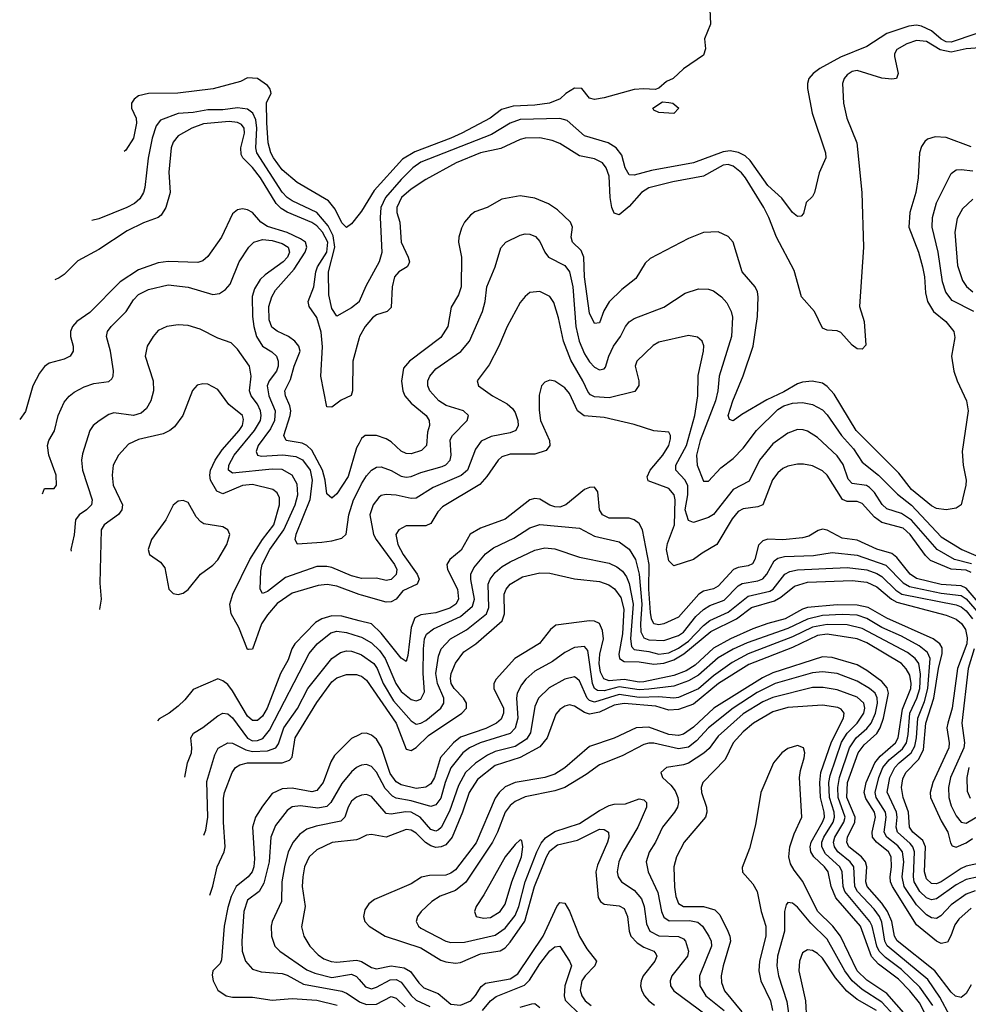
# Model space of a CAD drawing. Header units: inches. Extents: x 1308407 to 1441228, y 959628 to 1036311.
# Tile 4 of 256: x 1338630 to 1342459, y 965115 to 969087. Entities that reach past the tile are written whole.
import ezdxf

# ---------------------------------------------------------------- set-up
doc = ezdxf.new("R2010")
doc.units = ezdxf.units.IN
doc.header["$MEASUREMENT"] = 0
doc.layers.add('B3936', color=7, linetype='Continuous')
doc.layers.add('B3946', color=7, linetype='Continuous')

msp = doc.modelspace()

# ---------------------------------------------------------------- linework, layer by layer
at = {"layer": 'B3936', "color": 5}
for points, elevation in [([(1340000, 968302.4), (1339970, 968264.5), (1339950, 968249.3), (1339930, 968268), (1339903.4, 968323.4), (1339876.4, 968356.5), (1339750, 968431.3), (1339690, 968481.3), (1339654.5, 968530), (1339644.3, 968550), (1339633.7, 968590), (1339628.4, 968671.6), (1339626.9, 968753.1), (1339645.2, 968790), (1339644, 968796), (1339640.5, 968810), (1339630, 968821.6), (1339590, 968850.6), (1339550, 968852.2), (1339521.7, 968838.3), (1339411.6, 968808.4), (1339269.1, 968790.9), (1339150, 968789.5), (1339110, 968779.7), (1339093.1, 968766.9), (1339082.3, 968750), (1339081.3, 968730), (1339099.9, 968690), (1339102.5, 968670), (1339090, 968609.7), (1339058.5, 968561.5), (1339051.7, 968555.3)], 2840), ([(1340000, 967949.8), (1339970, 967924.6), (1339910, 967891.8), (1339890, 967922.9), (1339878.1, 967978.1), (1339876.7, 968070), (1339901.9, 968170), (1339895.2, 968215.2), (1339875.6, 968255.6), (1339830.1, 968310.1), (1339730, 968356.5), (1339709.6, 968369.6), (1339690, 968392.3), (1339587.9, 968550), (1339583.2, 968570), (1339587.2, 968650), (1339583.2, 968683.2), (1339571, 968711), (1339550, 968726.2), (1339510, 968731.6), (1339450, 968724.3), (1339390, 968723.6), (1339330, 968713.1), (1339270.4, 968709.6), (1339198.5, 968681.5), (1339181.2, 968658.8), (1339165.3, 968610), (1339148.3, 968528.3), (1339135.1, 968410), (1339129.5, 968390), (1339115.1, 968364.9), (1339093.9, 968346.1), (1339062.7, 968330), (1338950, 968283.5), (1338922.2, 968276.9)], 2860), ([(1340000, 967803.6), (1339975.1, 967710), (1339974.2, 967590), (1339968.4, 967571.6), (1339928, 967552), (1339890, 967524), (1339870, 967525.6), (1339846.4, 967650), (1339852.9, 967767.1), (1339847.2, 967827.2), (1339830, 967886.3), (1339799.4, 967930), (1339794.7, 967950), (1339817.3, 968010), (1339825.3, 968070), (1339832.3, 968090), (1339869.5, 968150), (1339873.7, 968190), (1339853, 968230), (1339830, 968255.4), (1339810, 968269.3), (1339710, 968310.5), (1339685.2, 968325.2), (1339665.5, 968345.5), (1339602.3, 968450), (1339570, 968490.6), (1339530.7, 968530), (1339523.9, 968543.9), (1339523, 968570), (1339538.1, 968630), (1339535.9, 968650), (1339525.2, 968665.2), (1339510, 968672.7), (1339476.3, 968676.3), (1339372.9, 968667.1), (1339325.6, 968650), (1339270, 968619.2), (1339250, 968594), (1339241.7, 968570), (1339232.4, 968472.4), (1339237.3, 968390), (1339220.4, 968330), (1339201.5, 968298.5), (1339190, 968289.4), (1339130, 968268.3), (1339064.3, 968235.7), (1338950, 968160.6), (1338865.6, 968114.4), (1338810, 968059.8), (1338790, 968045.5), (1338772, 968037.6)], 2880), ([(1340000, 967378.9), (1339990, 967359.8), (1339955.5, 967244.5), (1339910, 967175), (1339890, 967156.8), (1339870, 967174), (1339863.2, 967230), (1339852.6, 967270), (1339810, 967350.7), (1339790, 967370.2), (1339770, 967379.4), (1339706, 967390), (1339696.9, 967410), (1339722.4, 967490), (1339724.5, 967510), (1339721.1, 967530), (1339703.5, 967570), (1339701.1, 967590), (1339723.8, 967636.2), (1339738.5, 967690), (1339762.5, 967750), (1339757.6, 967770), (1339740.8, 967790), (1339715.4, 967810), (1339670, 967830.3), (1339647.5, 967847.5), (1339636.9, 967876.9), (1339636.5, 967930), (1339648.5, 967970), (1339663.1, 967996.9), (1339738.6, 968081.4), (1339782.6, 968150), (1339789.6, 968170), (1339783.6, 968190), (1339764, 968204), (1339710, 968228.7), (1339630, 968252.8), (1339603.2, 968270), (1339570, 968309.2), (1339550, 968320.2), (1339530, 968324.3), (1339510, 968319.8), (1339490, 968304.4), (1339444.6, 968210), (1339390, 968131.9), (1339370, 968114.6), (1339350, 968107.4), (1339230, 968112.5), (1339190, 968107), (1339110, 968078.3), (1339035.8, 968030), (1338913.3, 967906.7), (1338861.6, 967870), (1338843.6, 967850), (1338836.1, 967830), (1338835.7, 967810), (1338846.7, 967770), (1338846.8, 967750), (1338834.7, 967730), (1338810, 967717.7), (1338750, 967702.4), (1338730, 967687.9), (1338710, 967661.2), (1338684, 967610), (1338653.4, 967506.7), (1338630.4, 967475.2)], 2920), ([(1338722.3, 967175.2), (1338730, 967196), (1338770, 967196.4), (1338779.3, 967210), (1338777.8, 967250), (1338747.5, 967330), (1338742.6, 967370), (1338748.6, 967390), (1338771.1, 967428.9), (1338785.7, 967490), (1338810, 967544.2), (1338830, 967568.9), (1338850, 967584.8), (1338890, 967606.9), (1338930, 967620.2), (1338990, 967627.2), (1339001.8, 967638.2), (1339008.1, 967650), (1339009.3, 967670.7), (1338997, 967750), (1338981, 967810), (1338985.4, 967830), (1338999, 967850), (1339060.2, 967910), (1339090, 967957.4), (1339110, 967978.4), (1339150, 967999.2), (1339230, 968017.3), (1339310, 968008.6), (1339410, 967978.7), (1339437.3, 967982.7), (1339461, 967999), (1339479.3, 968020.7), (1339516.1, 968110), (1339555.5, 968170), (1339575.2, 968190), (1339610, 968200.7), (1339650, 968196.9), (1339690, 968184.8), (1339713.5, 968170), (1339718.8, 968150), (1339711.4, 968130), (1339693.5, 968110), (1339621.3, 968058.7), (1339601, 968039), (1339578.2, 968001.8), (1339569.3, 967970.7), (1339569.9, 967890.1), (1339574.8, 967850), (1339586, 967810), (1339610, 967771), (1339648, 967748), (1339667.1, 967730), (1339674.2, 967710), (1339674.2, 967690), (1339667.5, 967670), (1339637.8, 967630), (1339629.3, 967610), (1339635.4, 967570), (1339661.6, 967510), (1339659.5, 967470), (1339643.2, 967436.8), (1339593.2, 967370), (1339585.2, 967345.2), (1339590.5, 967330.5), (1339606.5, 967326.5), (1339691.9, 967331.9), (1339745.5, 967325.5), (1339771.2, 967311.2), (1339803.1, 967270), (1339811.5, 967230), (1339801.4, 967150), (1339744.9, 967010), (1339740.3, 966990), (1339750, 966972.8), (1339850, 966979.1), (1339890, 966984.4), (1339930, 966996), (1339948.4, 967011.6), (1339958.2, 967090), (1339978.3, 967150), (1340000, 967194.3)], 2940), ([(1340000, 966835.6), (1339970, 966844), (1339890, 966877), (1339870, 966881.9), (1339830, 966881.8), (1339702.6, 966837.4), (1339630, 966780.2), (1339610, 966772.8), (1339600.7, 966790), (1339603.2, 966863.2), (1339609, 966890), (1339640.4, 966950), (1339696.4, 967030), (1339742.4, 967130), (1339752.5, 967170), (1339750, 967213.7), (1339730.2, 967250.2), (1339690, 967272.8), (1339650, 967274.8), (1339490, 967257.8), (1339472.8, 967270), (1339475.2, 967290), (1339495.6, 967330), (1339578.2, 967430), (1339602.1, 967470), (1339605.3, 967490), (1339602.5, 967510), (1339590, 967536.6), (1339564.2, 967570), (1339557.8, 967590), (1339564.8, 967650), (1339557.4, 967690), (1339510, 967757.6), (1339483.7, 967783.7), (1339430, 967802.5), (1339359.3, 967839.2), (1339310, 967853.2), (1339270, 967855.9), (1339224, 967850), (1339190, 967833.1), (1339169.2, 967810), (1339144.5, 967770), (1339137.4, 967730), (1339168.7, 967630), (1339170.9, 967590), (1339160.2, 967550), (1339141.6, 967518.4), (1339120.4, 967499.6), (1339090, 967491.2), (1339010, 967501.5), (1338990, 967494.4), (1338951.2, 967468.8), (1338926.9, 967450), (1338913.8, 967430), (1338883.4, 967336.6), (1338879.8, 967310), (1338884.5, 967270), (1338922.6, 967150), (1338920.9, 967130), (1338900.7, 967110), (1338870.1, 967089.9), (1338856.2, 967070), (1338850.1, 967009.9), (1338837, 966950), (1338838.3, 966943.7)], 2960), ([(1340000, 966768.9), (1339910, 966801.9), (1339871.2, 966808.8), (1339835.7, 966804.3), (1339730, 966773.4), (1339670, 966732), (1339630, 966686.7), (1339606.6, 966650), (1339570, 966548.3), (1339553.6, 966546.4), (1339550, 966546.4), (1339515.2, 966635.2), (1339483.4, 966690), (1339479.1, 966730), (1339490.8, 966770), (1339559.6, 966910), (1339610, 966990.1), (1339656.3, 967050), (1339678.6, 967130), (1339678.7, 967158.7), (1339670, 967178.7), (1339652.3, 967192.3), (1339570, 967212), (1339530, 967208.8), (1339450, 967174.8), (1339425.8, 967185.8), (1339401.2, 967230), (1339397.6, 967250), (1339400.7, 967270), (1339419, 967310), (1339447.2, 967352.8), (1339516.9, 967430), (1339529.9, 967450), (1339533.9, 967473.9), (1339529.2, 967490), (1339474.6, 967534.6), (1339430, 967595.1), (1339390, 967616.4), (1339370, 967618.5), (1339346.4, 967613.6), (1339328.5, 967591.5), (1339288.6, 967490), (1339254.6, 967445.4), (1339236.2, 967430), (1339210, 967416.9), (1339110, 967393.8), (1339070, 967375.6), (1339028.8, 967331.2), (1339007.3, 967290), (1339003.1, 967250), (1339007.5, 967210), (1339045.5, 967130), (1339042.4, 967110), (1339029.1, 967090.9), (1338971.5, 967050), (1338959.5, 967030), (1338953.6, 966813.6), (1338958.9, 966750), (1338952.6, 966710), (1338953, 966708.4)], 2980), ([(1340000, 966662.8), (1339930, 966681.3), (1339890, 966682.4), (1339850, 966670.6), (1339824.5, 966655.5), (1339740.3, 966570), (1339728.9, 966550), (1339714.4, 966505.6), (1339683.4, 966450), (1339629.8, 966310), (1339610, 966278.1), (1339590, 966260.4), (1339570, 966260.2), (1339550, 966277.9), (1339490, 966379.3), (1339470, 966406), (1339450, 966420.6), (1339430, 966428.6), (1339330, 966384.8), (1339296.6, 966343.4), (1339270, 966318.7), (1339233.4, 966290), (1339193.2, 966266.8), (1339187.2, 966258.3)], 3020), ([(1339296.3, 966031.5), (1339307.2, 966090), (1339323.2, 966130), (1339325.7, 966150), (1339321, 966190), (1339331.4, 966208.6), (1339370, 966231.6), (1339430, 966279.5), (1339450, 966289.2), (1339470, 966286.7), (1339490, 966270.4), (1339550, 966188.5), (1339570, 966178.7), (1339590, 966179), (1339611.7, 966188.3), (1339639.1, 966220.9), (1339798.5, 966530), (1339831.7, 966570), (1339886.4, 966613.6), (1339910, 966620.1), (1339950, 966615.9), (1340000, 966599.6)], 3040), ([(1339373.4, 965798.1), (1339382.3, 965817.7), (1339389.2, 965870.8), (1339386.1, 966013.9), (1339417.9, 966122.1), (1339431.4, 966148.6), (1339470, 966170.5), (1339490, 966169.4), (1339542.5, 966142.5), (1339570, 966135.3), (1339630, 966137.4), (1339663.6, 966150), (1339674.5, 966165.5), (1339697, 966230), (1339751.6, 966308.4), (1339793.9, 966390), (1339890, 966509.9), (1339925.2, 966534.8), (1339950, 966541.2), (1339970, 966539.5), (1340000, 966528.6)], 3060), ([(1339397.5, 965555.2), (1339410, 965592.3), (1339426.9, 965670), (1339455.5, 965730), (1339460.2, 965750), (1339452.6, 965850), (1339452.7, 965947.3), (1339457.4, 965970), (1339488.6, 966050), (1339501.2, 966070), (1339518.3, 966081.7), (1339550, 966089.6), (1339690, 966089.7), (1339719.5, 966100.5), (1339730, 966112.8), (1339742.9, 966190), (1339830, 966332.5), (1339890, 966416.1), (1339910, 966432), (1339950, 966445.5), (1339990, 966445.7), (1340000, 966442.1)], 3080), ([(1340000, 966202.9), (1339970, 966187.6), (1339900.9, 966119.1), (1339886.2, 966093.8), (1339855.9, 966010), (1339830, 965977.4), (1339810, 965972.8), (1339730, 965987.6), (1339690, 965984.7), (1339650, 965965.2), (1339610, 965914.6), (1339582.8, 965870), (1339570.1, 965830), (1339578.3, 965701.7), (1339575.9, 965670), (1339568.2, 965650), (1339552.4, 965630), (1339504.1, 965590), (1339484, 965550), (1339470, 965505.3), (1339455.3, 965430), (1339444.9, 965295.1), (1339439.5, 965280.5), (1339410, 965250.5), (1339407.5, 965232.5), (1339411, 965210), (1339430, 965172.9), (1339463.2, 965150), (1339490, 965144.2), (1339570, 965144.3), (1339650, 965132.1), (1339730, 965138.7), (1339830, 965132.4), (1339911.2, 965111.2)], 3120), ([(1340000, 966075.4), (1339990, 966070.5), (1339970, 966053.4), (1339930, 966006.1), (1339885.6, 965930), (1339870, 965913.6), (1339833.3, 965906.7), (1339764.3, 965915.8), (1339730, 965911.9), (1339710, 965897.7), (1339663.4, 965836.6), (1339643.8, 965790), (1339637.5, 965690), (1339616.4, 965603.6), (1339597, 965570), (1339550, 965535.2), (1339535.1, 965490), (1339526.7, 965370), (1339527.9, 965330), (1339542.4, 965290), (1339570, 965257.4), (1339605.7, 965245.7), (1339690, 965239.2), (1339710, 965232.9), (1339776.2, 965196.2), (1339930, 965168.3), (1339950, 965160.7), (1340000, 965126.9)], 3140), ([(1340000, 965954.8), (1339990, 965950.4), (1339970, 965934.6), (1339956, 965910), (1339942.2, 965870), (1339926, 965854), (1339826.7, 965833.3), (1339790, 965821.2), (1339760.1, 965799.9), (1339734.3, 965770), (1339714.3, 965730), (1339698.8, 965670), (1339688.6, 965610), (1339686.9, 965530), (1339649.5, 965450), (1339645.3, 965430), (1339646.4, 965390), (1339660.6, 965350), (1339679.7, 965330), (1339790, 965254.4), (1339821.5, 965241.5), (1339890, 965223.9), (1339970, 965236.4), (1339990, 965227.5), (1340000, 965216)], 3160), ([(1340000, 965783.4), (1339990, 965778.5), (1339891.3, 965768.7), (1339830, 965738.2), (1339799.2, 965710), (1339780.5, 965670), (1339773.3, 965630), (1339771, 965590), (1339782.2, 965510), (1339768, 965428), (1339777.4, 965390), (1339801.5, 965350), (1339834.7, 965314.7), (1339858.4, 965298.4), (1339887.6, 965287.6), (1339910, 965285.3), (1339990, 965293.2), (1340000, 965290.7)], 3180)]:
    msp.add_lwpolyline(points, dxfattribs=dict(at, elevation=elevation))
at = {"layer": 'B3936', "color": 5, "elevation": 3020}
msp.add_lwpolyline([(1339290, 967148.4), (1339270, 967145.7), (1339250, 967128.6), (1339219.8, 967070), (1339161.9, 966990), (1339148.8, 966950), (1339153.8, 966930), (1339198.7, 966898.7), (1339215.7, 966875.7), (1339232.7, 966790), (1339250, 966772.7), (1339270, 966769.2), (1339290, 966774.2), (1339310, 966789.3), (1339360.4, 966850), (1339410, 966887.4), (1339430, 966908.4), (1339467, 966970), (1339478.4, 967010), (1339470.6, 967030), (1339450, 967041.6), (1339374.3, 967054.3), (1339361.2, 967061.2), (1339342.4, 967082.4), (1339310, 967139.1)], close=True, dxfattribs=at)
at = {"layer": 'B3946', "color": 5}
for points, elevation in [([(1341416, 969130), (1341418.8, 969070), (1341394.8, 969010), (1341398.8, 968970), (1341390, 968944), (1341310, 968889.2), (1341267.3, 968850), (1341241.5, 968838.5), (1341210, 968811.3), (1341194.7, 968805.3), (1341150, 968808.7), (1341110, 968805.3), (1340990, 968771.6), (1340950, 968766), (1340930, 968771.3), (1340899.5, 968810), (1340870, 968811.5), (1340835.3, 968790), (1340812.3, 968767.7), (1340769.4, 968750.6), (1340710, 968742.1), (1340621.9, 968738.1), (1340575.5, 968724.5), (1340528.8, 968690), (1340414.3, 968630), (1340370, 968608.9), (1340225.8, 968554.2), (1340175.9, 968524.1), (1340061.3, 968398.7), (1340010, 968315.1), (1340000, 968302.4)], 2840), ([(1342490, 969030.3), (1342390, 968996.9), (1342370, 968998.5), (1342350, 969008.4), (1342310, 969042.2), (1342270, 969061.9), (1342250, 969065.6), (1342219.3, 969060.7), (1342130, 969031.7), (1342050, 968979.9), (1341943.3, 968936.7), (1341860.2, 968890), (1341833, 968870), (1341815.2, 968850), (1341809.4, 968830), (1341810.2, 968810), (1341829.5, 968710), (1341882.2, 968550), (1341883.9, 968530), (1341857.4, 968470), (1341838, 968390), (1341830, 968374), (1341804.9, 968350), (1341794.4, 968305.6), (1341784.9, 968295.1), (1341770, 968294), (1341750, 968309.7), (1341706.8, 968366.8), (1341650, 968418.9), (1341578.8, 968518.8), (1341557.8, 968537.8), (1341531.9, 968551.9), (1341497.8, 968557.8), (1341470, 968554.5), (1341350, 968509.9), (1341180.4, 968479.6), (1341110, 968460.4), (1341090, 968461), (1341073.7, 968490), (1341060.6, 968540.6), (1341037.9, 968570), (1341005, 968590), (1340910, 968618.9), (1340840.3, 968680.3), (1340810, 968689.1), (1340650, 968684.8), (1340610.1, 968670), (1340535.1, 968624.9), (1340250, 968512.7), (1340217.6, 968490), (1340170, 968442.7), (1340106.7, 968370), (1340088, 968330), (1340085.3, 968290), (1340091.6, 968148.4), (1340081.5, 968110), (1340028, 968012), (1340000.2, 967950), (1340000, 967949.8)], 2860), ([(1342506, 968974), (1342450, 968969.3), (1342390, 968956.3), (1342345.9, 968965.9), (1342290, 968999.6), (1342250, 969003.8), (1342210.9, 968990), (1342170, 968967.3), (1342161.4, 968950), (1342161.3, 968938.7), (1342176.3, 968870), (1342169.2, 968850.8), (1342150, 968847.2), (1342110, 968850.9), (1342010, 968882.5), (1341990, 968878.5), (1341970, 968865.5), (1341957.7, 968850), (1341951.4, 968830), (1341955.1, 968750), (1341968.8, 968690), (1342009.5, 968590), (1342029.5, 968390), (1342036.4, 968170), (1342020.2, 967930), (1342039, 967870), (1342045.5, 967774.5), (1342030, 967758), (1342010, 967759.5), (1341990, 967774.5), (1341945, 967825), (1341930, 967832.4), (1341890, 967835.1), (1341870, 967842.4), (1341838.2, 967910), (1341786.2, 967970), (1341756.2, 968076.2), (1341684.9, 968210), (1341654.1, 968290), (1341633.9, 968330), (1341560.1, 968450), (1341543.1, 968470), (1341510, 968496.2), (1341490, 968503.5), (1341470, 968501.1), (1341390, 968456.8), (1341266.2, 968433.8), (1341170, 968409.4), (1341140.4, 968390), (1341090, 968333.3), (1341050, 968300.3), (1341030, 968307.1), (1341020.8, 968330), (1341013.1, 968370), (1341010, 968455.6), (1340997.1, 968490), (1340982.2, 968510), (1340950, 968526.3), (1340890, 968538.5), (1340810, 968588.4), (1340779.8, 968599.8), (1340730, 968610.5), (1340670.7, 968609.3), (1340650, 968604.1), (1340571.8, 968568.3), (1340490, 968550.3), (1340392.1, 968510), (1340270, 968443.2), (1340210, 968404), (1340171.6, 968370), (1340152.6, 968330), (1340152.9, 968310), (1340164.4, 968270), (1340170.6, 968190), (1340198, 968130), (1340203.2, 968110), (1340199.9, 968100.1), (1340194.7, 968090), (1340161.3, 968070), (1340142.8, 968050), (1340133.6, 968010), (1340130, 967926), (1340114, 967910), (1340070, 967897.4), (1340054.8, 967885.2), (1340024.3, 967850), (1340001.7, 967810), (1340000, 967803.6)], 2880), ([(1342470, 968574.6), (1342370, 968612.4), (1342325.6, 968614.4), (1342294.5, 968605.5), (1342283.2, 968596.7), (1342270, 968576.2), (1342262.2, 968550), (1342257, 968450), (1342247.2, 968390), (1342223.6, 968310), (1342219.4, 968250), (1342257.5, 968150), (1342274, 968090), (1342281.8, 968050), (1342285.6, 967985.6), (1342294.6, 967950), (1342319.2, 967910), (1342368.3, 967870), (1342400.6, 967830), (1342404.9, 967804.9), (1342390.8, 967730), (1342401, 967670), (1342413.6, 967630), (1342451.1, 967550), (1342458.4, 967510), (1342434.4, 967345.6), (1342438.4, 967290), (1342450.1, 967230), (1342449.2, 967210), (1342430.2, 967130), (1342410, 967116.4), (1342370, 967109.7), (1342330, 967116.1), (1342310, 967126.1), (1342230, 967192.3), (1342178.2, 967258.2), (1342007.1, 967430), (1341917.3, 967577.3), (1341890, 967607.4), (1341870, 967621.1), (1341829.5, 967629.5), (1341790, 967625.6), (1341770, 967618.5), (1341714.5, 967585.5), (1341646.2, 967553.8), (1341544.9, 967495.1), (1341510, 967469.8), (1341494.7, 967474.7), (1341489.9, 967490), (1341508.9, 967550), (1341549.9, 967650.1), (1341590.5, 967770), (1341608.7, 967890), (1341611.1, 967970), (1341608.4, 967990), (1341599.4, 968010), (1341546, 968070), (1341510, 968189.5), (1341490, 968213.3), (1341450, 968231.7), (1341390, 968228.9), (1341330, 968204.4), (1341175.3, 968124.7), (1341154.2, 968105.8), (1341117.1, 968042.9), (1341061.2, 967998.8), (1341010, 967948.8), (1340987.5, 967912.5), (1340970, 967865.1), (1340950, 967862.4), (1340930, 967902.9), (1340910.5, 968050), (1340906.8, 968130), (1340896.5, 968156.5), (1340860.9, 968190), (1340855.9, 968210), (1340861.3, 968250), (1340854, 968270), (1340800.5, 968320.5), (1340764.7, 968344.7), (1340710, 968367.5), (1340650, 968376.4), (1340576.9, 968363.1), (1340516.9, 968330), (1340467.9, 968312.1), (1340450, 968298.9), (1340426.3, 968270), (1340413.2, 968246.8), (1340402.3, 968210), (1340401.6, 968190), (1340413.4, 968130), (1340412.3, 968010), (1340401.9, 967978.1), (1340371.7, 967928.3), (1340358.7, 967850), (1340330, 967805.6), (1340203.9, 967710), (1340178.9, 967681.1), (1340171.2, 967628.8), (1340176.3, 967590), (1340185.2, 967570), (1340210, 967540.8), (1340270.7, 967490), (1340283.7, 967470), (1340284.8, 967450), (1340276.7, 967423.3), (1340271.9, 967370), (1340252.6, 967350), (1340210, 967336.4), (1340190, 967336.7), (1340170, 967347.1), (1340130, 967385.1), (1340110, 967397.1), (1340070, 967409.9), (1340024.7, 967410), (1340010, 967398), (1340000, 967378.9)], 2920), ([(1342481.3, 967910), (1342394.2, 967954.2), (1342367.9, 967987.9), (1342354.9, 968030), (1342337.2, 968150), (1342312.8, 968250), (1342314, 968290), (1342330, 968348.3), (1342390, 968467.6), (1342410, 968481.8), (1342430, 968483.2), (1342477.3, 968477.3)], 2940), ([(1342477.2, 968362.8), (1342435.6, 968324.4), (1342414.3, 968285.7), (1342404.8, 968230), (1342415.7, 968095.7), (1342435.3, 968035.3), (1342451.2, 968011.2), (1342477.2, 967990)], 2960), ([(1340000, 967194.3), (1340010, 967214.7), (1340030, 967247.4), (1340050, 967269.8), (1340070, 967282.2), (1340090, 967284.1), (1340130, 967269.4), (1340170, 967246.6), (1340190, 967241.7), (1340210, 967244), (1340250, 967260.9), (1340335.2, 967284.8), (1340350, 967292.1), (1340367.9, 967310), (1340372.4, 967330), (1340367.7, 967392.3), (1340376.6, 967410), (1340436.3, 967470), (1340442.2, 967490), (1340422.3, 967510), (1340351.4, 967531.5), (1340322.1, 967550), (1340286.3, 967590), (1340277.3, 967610), (1340278.1, 967630), (1340285.7, 967650), (1340310, 967678.9), (1340411.4, 967748.6), (1340446.1, 967790), (1340498.6, 967910), (1340508.9, 967950), (1340516.2, 968010), (1340549.4, 968090), (1340572.7, 968167.3), (1340592.4, 968190), (1340650, 968218.7), (1340670, 968223.1), (1340690, 968222), (1340712.2, 968212.2), (1340730, 968192.6), (1340749.9, 968150), (1340765.2, 968130), (1340830, 968096.3), (1340850, 968070.8), (1340863.3, 968010), (1340875.3, 967850), (1340888.7, 967790), (1340910, 967739.8), (1340930, 967707.1), (1340950, 967685.2), (1340970, 967674.8), (1340990, 967678.3), (1340995, 967685), (1341008.4, 967730), (1341026.9, 967770), (1341055.7, 967810), (1341075.5, 967850), (1341090.9, 967869.1), (1341110, 967882.6), (1341230, 967927.1), (1341316.2, 967983.8), (1341370, 968001.8), (1341410, 968000.8), (1341430, 967993.8), (1341463.5, 967970), (1341484.7, 967944.7), (1341502, 967910), (1341507.1, 967887.1), (1341503.5, 967810), (1341453.3, 967650), (1341448, 967590), (1341438.7, 967550), (1341377, 967390), (1341362.6, 967330), (1341364.6, 967290), (1341390, 967225.3), (1341410, 967225.3), (1341460.2, 967279.8), (1341510, 967317.7), (1341550, 967358.9), (1341604.2, 967430), (1341690, 967515.3), (1341714.4, 967530), (1341750, 967540.1), (1341790, 967542.5), (1341830, 967535), (1341870, 967514.1), (1341890, 967493.2), (1341946.6, 967410), (1341995.8, 967355.8), (1342030, 967302), (1342097, 967250), (1342173.4, 967173.4), (1342230, 967128.8), (1342350, 967000.9), (1342432.7, 966950), (1342490, 966925.4)], 2940), ([(1342471.8, 966891.8), (1342403.8, 966910), (1342333.2, 966950), (1342230, 967068.4), (1342190, 967095.2), (1342130, 967114), (1342111.4, 967131.4), (1342080.4, 967180.4), (1342060.4, 967200.4), (1342048.1, 967208.1), (1341990, 967216.7), (1341974.3, 967234.3), (1341953.4, 967293.4), (1341930, 967327.7), (1341850, 967402), (1341810, 967427.4), (1341793.1, 967433.1), (1341770, 967434), (1341730, 967419.2), (1341670, 967376.5), (1341616.1, 967310), (1341574, 967226), (1341510, 967191.8), (1341430, 967091.8), (1341410, 967078.9), (1341350, 967059.2), (1341330, 967067.5), (1341316.2, 967110), (1341326.9, 967170), (1341326.6, 967206.6), (1341315.9, 967230), (1341278.4, 967270), (1341279.2, 967290), (1341322.2, 967370), (1341355.6, 967490), (1341367.8, 967570), (1341368.6, 967651.4), (1341389.9, 967750), (1341391.1, 967771.1), (1341385.3, 967790), (1341366.4, 967806.4), (1341330, 967812.9), (1341210, 967786), (1341187.2, 967772.8), (1341121.1, 967710), (1341114.8, 967690), (1341128.9, 967630), (1341128.8, 967611.2), (1341113, 967587), (1341010, 967562.5), (1340950, 967565.4), (1340933.8, 967573.8), (1340924.5, 967584.5), (1340903.3, 967630), (1340854.2, 967714.2), (1340825.2, 967790), (1340805, 967885), (1340786, 967946), (1340770, 967970.9), (1340729.2, 967990.8), (1340690, 967986.2), (1340670, 967971.1), (1340650, 967946.9), (1340597.4, 967850), (1340564, 967770), (1340525.2, 967694.8), (1340477, 967630), (1340482.4, 967610), (1340539.2, 967570), (1340597.7, 967537.7), (1340619, 967519), (1340630, 967502.3), (1340640.4, 967470), (1340641.9, 967450), (1340632.2, 967430), (1340610, 967421.2), (1340533.7, 967406.3), (1340493.5, 967386.5), (1340470, 967354.5), (1340437.2, 967270), (1340412, 967248), (1340299.2, 967200.8), (1340230, 967157.7), (1340210, 967155.6), (1340150, 967169.4), (1340110, 967172.2), (1340090, 967167.5), (1340080, 967160), (1340056.4, 967130), (1340043.3, 967090), (1340058.8, 967010), (1340069.1, 966990), (1340143.5, 966890), (1340152.1, 966870), (1340150.4, 966849.6), (1340130, 966829.2), (1340110, 966824.7), (1340070, 966834.1), (1340010, 966832.8), (1340000, 966835.6)], 2960), ([(1342470, 966857.7), (1342450, 966866.4), (1342390, 966871.2), (1342306.2, 966906.2), (1342285.9, 966925.9), (1342223.9, 967010), (1342195.8, 967035.8), (1342110, 967058.7), (1342080.8, 967080.8), (1342030, 967135.2), (1342010, 967143.3), (1341970, 967143.4), (1341951.6, 967151.6), (1341890, 967249.9), (1341870, 967267.9), (1341830, 967287.2), (1341794.3, 967294.3), (1341770, 967294), (1341730, 967286.1), (1341710, 967276.2), (1341690, 967259.9), (1341668.4, 967231.6), (1341629.2, 967130.8), (1341610, 967122.3), (1341550, 967113.8), (1341530, 967102.8), (1341505.7, 967074.3), (1341443.7, 966970), (1341384.3, 966935.7), (1341350, 966909.9), (1341270, 966883.9), (1341250, 966904.9), (1341241.1, 966950), (1341245.2, 966974.8), (1341273.6, 967050), (1341275.8, 967150), (1341272.2, 967170), (1341250, 967196.8), (1341167.6, 967227.6), (1341163.3, 967243.3), (1341174.8, 967270), (1341226.4, 967330), (1341250.4, 967370), (1341257, 967397), (1341256.8, 967410), (1341250, 967423.6), (1341190, 967429.2), (1341110, 967454), (1340990, 967482.1), (1340909.3, 967489.3), (1340882.4, 967510), (1340850, 967579.8), (1340830, 967602.9), (1340790, 967629.7), (1340770, 967633.3), (1340750, 967625.1), (1340736.4, 967610), (1340727.6, 967572.4), (1340727.3, 967512.7), (1340732.4, 967470), (1340769, 967390), (1340770.5, 967370), (1340755.7, 967350), (1340710, 967335.1), (1340610, 967334.6), (1340576.5, 967323.5), (1340560.9, 967310), (1340515.7, 967244.3), (1340487.5, 967212.5), (1340337.3, 967122.7), (1340317.8, 967102.2), (1340290, 967055.6), (1340270, 967046.1), (1340190, 967045.5), (1340160.1, 967030), (1340148.2, 967010), (1340156.6, 966970), (1340177.9, 966930), (1340234.9, 966850), (1340242.5, 966830), (1340235, 966810), (1340177.1, 966782.9), (1340150, 966749.9), (1340130, 966739.1), (1340110, 966737.6), (1340010, 966765.2), (1340000, 966768.9)], 2980), ([(1342523.4, 966710), (1342450, 966794.2), (1342430, 966803.2), (1342350, 966808.7), (1342250, 966833.5), (1342223.9, 966850), (1342170, 966917.9), (1342150, 966933.7), (1342090, 966951), (1342010, 966987.6), (1341950, 966995.9), (1341890, 967027.7), (1341870, 967032.1), (1341852.7, 967027.3), (1341815.8, 967004.2), (1341790, 966997.7), (1341710, 966989.2), (1341650, 966991.8), (1341630, 966985.4), (1341611.9, 966968.1), (1341597.9, 966910), (1341587.4, 966892.6), (1341570, 966884.5), (1341530, 966878.1), (1341511, 966869), (1341450, 966802), (1341430, 966791), (1341390, 966781.8), (1341371.2, 966770), (1341290, 966677.2), (1341230, 966650.7), (1341210, 966646.3), (1341190, 966649.9), (1341179.9, 966670), (1341176.2, 966696.2), (1341170.1, 966790), (1341170.9, 966890), (1341143.5, 967030), (1341130, 967054.5), (1341110, 967070.4), (1341090, 967076.7), (1341010, 967076.7), (1340982.8, 967090), (1340970.9, 967110), (1340963.3, 967183.3), (1340950, 967201.5), (1340930, 967200.7), (1340910, 967192), (1340835.3, 967130), (1340810, 967120.6), (1340790, 967121.9), (1340770, 967129.5), (1340730, 967153.1), (1340710, 967156.2), (1340690, 967150.4), (1340590, 967072.7), (1340490, 967036), (1340448.6, 967011.4), (1340412.6, 966947.4), (1340365.9, 966910), (1340354.2, 966890), (1340356.5, 966870), (1340397.7, 966790), (1340401.7, 966750), (1340390.5, 966730), (1340366.4, 966713.6), (1340310, 966695.2), (1340250, 966687), (1340225.8, 966674.2), (1340210, 966635.8), (1340197.6, 966522.4), (1340190, 966498.9), (1340170, 966511.5), (1340090, 966612.8), (1340050, 966649.6), (1340000, 966662.8)], 3020), ([(1340000, 966599.6), (1340010, 966596.4), (1340050, 966573.5), (1340082.1, 966542.1), (1340105, 966510), (1340148.6, 966410), (1340170, 966377.5), (1340210, 966345.5), (1340230, 966340.2), (1340250, 966346.9), (1340264.4, 966375.6), (1340258.3, 966450), (1340259.8, 966550), (1340264.1, 966590), (1340271.9, 966608.1), (1340300.6, 966630), (1340410, 966679.6), (1340458, 966722), (1340466.2, 966750), (1340450.9, 966829.1), (1340451.4, 966850), (1340463.3, 966876.7), (1340510, 966933.2), (1340542.9, 966957.1), (1340624.3, 966995.6), (1340690, 967038), (1340730, 967051.4), (1340890, 967036.3), (1340950, 967003.4), (1341050, 966980.7), (1341090, 966951.7), (1341116.3, 966910), (1341130.9, 966850.9), (1341141.5, 966730), (1341135.5, 966650), (1341137.4, 966617.4), (1341150, 966593.4), (1341170, 966586.3), (1341230, 966582.4), (1341290, 966603.3), (1341310, 966617.1), (1341360, 966680), (1341390, 966708.2), (1341415.3, 966724.7), (1341473.8, 966746.2), (1341530, 966803.4), (1341547, 966813), (1341610, 966823.7), (1341630, 966831.7), (1341645.6, 966850), (1341675.1, 966904.9), (1341690, 966915), (1341717.6, 966922.3), (1341834.3, 966925.7), (1341910, 966937.9), (1342010, 966927.3), (1342126.5, 966886.5), (1342196.2, 966816.2), (1342221.2, 966801.2), (1342350, 966774), (1342430, 966764), (1342450.5, 966750.5), (1342502.3, 966690)], 3040), ([(1340000, 966528.6), (1340010, 966525), (1340059.4, 966490), (1340073.4, 966470), (1340097.5, 966410), (1340139.2, 966339.2), (1340210, 966258.4), (1340230, 966246), (1340250, 966249.2), (1340270, 966260.5), (1340330.1, 966310), (1340342.6, 966330), (1340342.4, 966350), (1340316.7, 966410), (1340310.1, 966449.9), (1340320.6, 966519.4), (1340331.1, 966550), (1340369.5, 966590), (1340433.5, 966626.5), (1340514.2, 966690), (1340524.2, 966715.8), (1340521.5, 966810), (1340529, 966831), (1340550, 966857.5), (1340578.3, 966881.7), (1340610, 966900.8), (1340710, 966946.9), (1340750, 966956.6), (1340790, 966953.1), (1340890, 966919.1), (1341010, 966894.7), (1341040.5, 966880.5), (1341063.1, 966863.1), (1341079.5, 966839.5), (1341090, 966813.5), (1341106, 966730), (1341096.2, 966590), (1341099.3, 966559.3), (1341110, 966546.6), (1341170, 966539), (1341210, 966528.1), (1341250, 966533.2), (1341290, 966552), (1341330, 966580.2), (1341390, 966643.9), (1341416, 966664), (1341490, 966697.6), (1341570, 966761.7), (1341658, 966782), (1341670.8, 966790), (1341718.8, 966850), (1341739, 966861), (1341770, 966868.2), (1341970, 966877.1), (1342050, 966868.1), (1342090, 966853.9), (1342110, 966841.3), (1342166.3, 966786.3), (1342190.3, 966770.3), (1342410, 966726.4), (1342430, 966718.6), (1342450, 966703.1), (1342475.7, 966670)], 3060), ([(1340000, 966442.1), (1340010, 966438.5), (1340030, 966422.9), (1340150.2, 966250), (1340190, 966144.2), (1340210, 966139.4), (1340230, 966151.7), (1340279.8, 966200.2), (1340415.5, 966290), (1340433.5, 966310), (1340433.5, 966330), (1340422.3, 966350), (1340383.5, 966390), (1340372, 966410), (1340368.9, 966430), (1340372.5, 966450), (1340390, 966492.2), (1340422.9, 966537.1), (1340470.8, 966569.2), (1340577.3, 966662.7), (1340587.3, 966690), (1340586.4, 966770), (1340594.1, 966790), (1340610.1, 966809.9), (1340659.9, 966840.1), (1340730, 966856), (1340770, 966854), (1340870, 966831.2), (1340970, 966821.2), (1341007.6, 966807.6), (1341031.6, 966791.6), (1341056.6, 966756.6), (1341068.9, 966710), (1341063.9, 966610), (1341048.5, 966528.5), (1341051.6, 966510), (1341070, 966498.5), (1341130, 966496.9), (1341190, 966487), (1341230, 966492.2), (1341270, 966505.3), (1341310.6, 966529.4), (1341420.5, 966619.5), (1341523.1, 966670), (1341583.8, 966716.2), (1341677.3, 966742.7), (1341702.5, 966757.5), (1341757.4, 966802.6), (1341810, 966818.3), (1341990, 966825.6), (1342050, 966817.9), (1342090, 966798.9), (1342148.4, 966750), (1342170, 966737.7), (1342370, 966684.9), (1342410, 966669.6), (1342432.1, 966652.1), (1342447.5, 966627.5), (1342454.3, 966594.3), (1342453.1, 966570), (1342415.8, 966470), (1342393.5, 966310), (1342375.9, 966250), (1342372.6, 966230), (1342382.4, 966170), (1342380.8, 966150), (1342316, 966010), (1342305.6, 965970), (1342306.6, 965950), (1342350, 965855.6), (1342376.9, 965810), (1342387.2, 965767.2), (1342394.5, 965754.5), (1342410, 965749.9), (1342450, 965766.1), (1342475.4, 965784.6)], 3080), ([(1342531, 965690), (1342450, 965672.7), (1342430, 965663.7), (1342350, 965609.7), (1342330, 965601.3), (1342310, 965602.6), (1342290, 965621.2), (1342281.8, 965650), (1342286.8, 965750), (1342275.7, 965775.7), (1342235.6, 965810), (1342221.6, 965830), (1342218.1, 965890), (1342195.6, 965950), (1342189.9, 965990), (1342195.3, 966024.7), (1342207.5, 966050), (1342257.7, 966102.3), (1342277.9, 966142.1), (1342287.1, 966250), (1342320.3, 966350), (1342339.2, 966470), (1342353.4, 966530), (1342353.2, 966553.2), (1342344.3, 966570), (1342316.9, 966590), (1342130, 966673.4), (1342055.5, 966715.5), (1342010, 966725.1), (1341930, 966726.5), (1341810, 966715.8), (1341790, 966709.1), (1341720.4, 966670), (1341650, 966651.9), (1341590, 966630.2), (1341499, 966590), (1341430, 966552.3), (1341356.5, 966483.5), (1341319.9, 966460.1), (1341270, 966441.5), (1341150, 966416.1), (1341130, 966415.2), (1341070, 966425.2), (1341010, 966420.6), (1340988.3, 966428.3), (1340974.7, 966454.7), (1340968.6, 966490), (1340972.3, 966527.7), (1340986.6, 966590), (1340983.3, 966623.3), (1340970, 966651), (1340950, 966660.4), (1340930, 966661.7), (1340794.8, 966645.2), (1340773.1, 966626.9), (1340728.6, 966571.4), (1340628.8, 966510), (1340553.1, 966426.9), (1340544.6, 966410), (1340543.7, 966390), (1340582.5, 966310), (1340583.6, 966290), (1340574, 966266), (1340555.5, 966250), (1340511.9, 966228.1), (1340410, 966192.5), (1340381.9, 966170), (1340328.4, 966111.6), (1340304.4, 966030), (1340290, 966005.1), (1340270, 965990.8), (1340230, 965986.3), (1340170, 966000.9), (1340150, 966012.8), (1340126.2, 966046.2), (1340090.7, 966150.7), (1340070, 966185), (1340050, 966201.6), (1340030, 966208.7), (1340010, 966207.9), (1340000, 966202.9)], 3120), ([(1342550, 965640.7), (1342450, 965619.1), (1342410, 965597.1), (1342330, 965540.3), (1342310, 965536.8), (1342290, 965544.5), (1342263.9, 965570), (1342241.1, 965610), (1342237.4, 965630), (1342242.5, 965730), (1342235.2, 965750), (1342223.9, 965763.9), (1342173.7, 965810), (1342167.5, 965830), (1342171.6, 965870), (1342168.8, 965890), (1342131.7, 965971.7), (1342142.8, 966030), (1342162.8, 966070), (1342180.1, 966090), (1342228.9, 966130), (1342243, 966157), (1342249.8, 966190), (1342254.8, 966270), (1342282.5, 966337.5), (1342295.6, 966390), (1342304.7, 966510), (1342294.3, 966534.3), (1342261.1, 966561.1), (1342190, 966600.2), (1342110, 966635), (1342050, 966671.2), (1342010, 966685), (1341950, 966688.2), (1341870, 966683.5), (1341810, 966668.7), (1341730, 966631.3), (1341566.2, 966573.8), (1341510, 966547.8), (1341450, 966512.6), (1341370, 966442.5), (1341330, 966419.6), (1341270, 966399.1), (1341170, 966386.5), (1341130, 966383.9), (1341050, 966395.5), (1340990, 966380.1), (1340961.9, 966381.9), (1340950, 966390), (1340942.9, 966410), (1340923, 966543), (1340910, 966559.1), (1340870, 966555.4), (1340830, 966534.9), (1340781.3, 966498.7), (1340710, 966459.9), (1340673, 966427), (1340655.3, 966404.7), (1340637.7, 966370), (1340635.1, 966350), (1340640.9, 966270), (1340630, 966229.3), (1340610, 966208.1), (1340488.7, 966170), (1340446, 966150), (1340419.4, 966130), (1340371, 966069), (1340347, 966010), (1340330, 965946.3), (1340310, 965919.4), (1340290, 965913.5), (1340210, 965936.5), (1340150, 965947.3), (1340134.9, 965954.9), (1340106.1, 965986.1), (1340070, 966051.2), (1340050, 966074.4), (1340030, 966082.8), (1340010, 966080.2), (1340000, 966075.4)], 3140), ([(1342486.7, 965573.3), (1342450, 965559.8), (1342390, 965517), (1342347.7, 965472.3), (1342330, 965461.6), (1342310, 965464.8), (1342290, 965476.8), (1342250, 965517.1), (1342200.7, 965590), (1342191.8, 965630), (1342198.7, 965690), (1342193.2, 965730), (1342175.2, 965755.2), (1342130.6, 965790), (1342118.9, 965810), (1342127.8, 965870), (1342124.5, 965890), (1342087.2, 965950), (1342082.5, 965970), (1342097.7, 966030), (1342113.7, 966070), (1342139.1, 966100.9), (1342193.9, 966146.1), (1342209.2, 966170.8), (1342216.8, 966203.2), (1342223.3, 966290), (1342251.8, 966350), (1342263.1, 966390), (1342266.7, 966446.7), (1342259, 966490), (1342244.7, 966510), (1342214, 966534), (1342030, 966631.8), (1341970, 966645.9), (1341890, 966647.1), (1341830, 966636.2), (1341750, 966597.5), (1341570, 966528.6), (1341506, 966494), (1341430, 966441.1), (1341370, 966387.5), (1341290, 966353.4), (1341270, 966349.7), (1341210, 966355.5), (1341130, 966353.6), (1341050, 966365.3), (1340950, 966334.3), (1340930, 966340.7), (1340920.5, 966350), (1340890, 966420.3), (1340879.3, 966430), (1340870, 966436.3), (1340830, 966426.7), (1340767.5, 966392.5), (1340723.9, 966350), (1340710, 966316.9), (1340691.9, 966210), (1340675.6, 966184.4), (1340630, 966154.7), (1340550, 966134.8), (1340519, 966121), (1340470, 966088.4), (1340429.8, 966050.2), (1340401.6, 965998.4), (1340365.2, 965894.8), (1340331.4, 965828.6), (1340320.6, 965819.4), (1340310, 965813.6), (1340290, 965820.9), (1340246.1, 965870), (1340210.1, 965890.1), (1340187.9, 965892.1), (1340130, 965882), (1340110, 965885.7), (1340050, 965953.8), (1340030, 965961.2), (1340010, 965959.2), (1340000, 965954.8)], 3160), ([(1342470, 965502.7), (1342420.9, 965459.1), (1342404.2, 965435.8), (1342388.7, 965391.3), (1342374.4, 965365.6), (1342350, 965360.1), (1342330, 965369.9), (1342250, 965435.3), (1342153.1, 965590), (1342144.8, 965610), (1342143.2, 965630), (1342149.2, 965670), (1342147.3, 965710), (1342137.6, 965730), (1342088, 965770), (1342072.9, 965790), (1342071.1, 965810), (1342084.2, 965870), (1342080.1, 965890), (1342045.6, 965945.6), (1342039.3, 965970), (1342046.9, 966010), (1342082.4, 966090), (1342103.6, 966116.4), (1342165.6, 966170), (1342176.3, 966190), (1342193.5, 966306.5), (1342227.1, 966390), (1342228.8, 966410), (1342222.5, 966442.5), (1342208.9, 966468.9), (1342189.9, 966490), (1342050, 966573.3), (1342010, 966589.9), (1341890, 966608.1), (1341850, 966602.7), (1341750, 966555.1), (1341573.5, 966486.5), (1341450.3, 966409.7), (1341350, 966325.8), (1341290, 966304.4), (1341250, 966302.4), (1341198.1, 966318.1), (1341070, 966328.7), (1341030, 966322.1), (1340970, 966294), (1340930, 966286.4), (1340910, 966292.4), (1340870, 966318.2), (1340850, 966323.1), (1340830, 966318.5), (1340810, 966304.9), (1340794.4, 966285.6), (1340759.7, 966190), (1340730, 966154), (1340650, 966110.7), (1340550, 966079.1), (1340477.8, 966022.2), (1340444.9, 965970), (1340418.2, 965890), (1340375.4, 965790), (1340350, 965759), (1340331.5, 965750), (1340310, 965748.4), (1340290, 965754.4), (1340268.3, 965768.3), (1340230, 965806.4), (1340210, 965817.9), (1340190, 965820.8), (1340110, 965789.9), (1340050, 965800.5), (1340030, 965797.8), (1340000, 965783.4)], 3180), ([(1342482.5, 966550), (1342458.7, 966470), (1342433.4, 966250), (1342444.3, 966170), (1342440.4, 966150), (1342387.5, 966030), (1342378.9, 965990), (1342380.3, 965950), (1342390, 965916.5), (1342410, 965876.3), (1342430.7, 965850.7), (1342450, 965846.3), (1342503.5, 965876.5)], 3060), ([(1342470, 965193.6), (1342450, 965158.4), (1342430, 965142.4), (1342407.7, 965147.7), (1342390, 965164.4), (1342324.5, 965250), (1342171.7, 965371.7), (1342160.8, 965390), (1342150.4, 965450), (1342132.4, 965490), (1342110, 965523.1), (1342051.2, 965590), (1342045.6, 965610), (1342049.7, 965670), (1342044.4, 965690), (1342027.4, 965710), (1341976.6, 965750), (1341968.5, 965770), (1341971, 965790), (1342000.4, 965850), (1342001.9, 965870), (1341969.1, 965950), (1341972.1, 966010), (1342014.7, 966130), (1342038.2, 966161.8), (1342090, 966207.9), (1342103.8, 966230), (1342116.9, 966270), (1342137.5, 966370), (1342132.1, 966392.1), (1342110, 966418.2), (1342050, 966462.5), (1342010, 966485.2), (1341910, 966514.9), (1341870, 966516.6), (1341670, 966452.1), (1341627.9, 966432.1), (1341432.3, 966310), (1341350, 966233.6), (1341310, 966205), (1341290, 966199.9), (1341250, 966203.9), (1341170, 966233.7), (1341118, 966230), (1341030, 966188.7), (1340930, 966155.3), (1340830, 966069.9), (1340790, 966044.1), (1340749.3, 966030.7), (1340630, 966009.6), (1340590, 965992.7), (1340565.4, 965970), (1340550, 965946.6), (1340473.1, 965766.9), (1340390, 965657.9), (1340370, 965643.7), (1340350, 965636.6), (1340284.8, 965635.2), (1340251.6, 965628.4), (1340210, 965601.8), (1340061.8, 965538.2), (1340039.3, 965520.7), (1340023.4, 965496.6), (1340017.8, 965470), (1340023.9, 965450), (1340041.3, 965430), (1340105.4, 965390), (1340250, 965343.4), (1340330, 965293.8), (1340350, 965286.1), (1340390, 965280.7), (1340410, 965284.4), (1340490, 965318.4), (1340570, 965331.5), (1340590, 965343.5), (1340610, 965366.6), (1340668.8, 965451.2), (1340708.8, 965590), (1340756.2, 965710), (1340770, 965734.5), (1340801.1, 965758.9), (1340882.1, 965777.9), (1340970, 965821.9), (1340990, 965820.6), (1341006.3, 965810), (1341008.6, 965790), (1341002.9, 965770), (1340962.8, 965677.2), (1340956.2, 965650), (1340965.8, 965545.8), (1340975, 965530), (1340990, 965518.8), (1341050, 965513.2), (1341070, 965502.3), (1341083.5, 965470), (1341090.1, 965410), (1341097.5, 965390), (1341123.1, 965363.1), (1341150, 965346.2), (1341189.2, 965330), (1341198.3, 965318.3), (1341202.1, 965310), (1341194.4, 965290), (1341147, 965230), (1341138.6, 965210), (1341136.6, 965190), (1341141, 965170), (1341151.8, 965150), (1341169.5, 965129.5), (1341192.5, 965112.5)], 3220), ([(1342385.6, 965065.6), (1342344.3, 965144.3), (1342295.1, 965215.1), (1342131.4, 965351.4), (1342122.1, 965370), (1342110, 965447), (1342100.1, 965470), (1342079, 965499), (1342012.3, 965570), (1342001.7, 965590), (1341996.5, 965670), (1341982.2, 965690), (1341932.6, 965730), (1341918.5, 965750), (1341915.1, 965770), (1341920.4, 965790), (1341957.3, 965850), (1341961.6, 965870), (1341934, 965950), (1341932.3, 965990), (1341939.8, 966030), (1341979.6, 966150), (1342006.3, 966190), (1342050, 966227.6), (1342066.8, 966250), (1342083.8, 966290), (1342092.4, 966330), (1342091.7, 966351.7), (1342083.3, 966370), (1342060.9, 966390), (1342010, 966418.8), (1341930, 966449.3), (1341870, 966457.2), (1341830, 966453.1), (1341679.8, 966410), (1341607.3, 966372.7), (1341510.1, 966310), (1341410, 966231.3), (1341362.3, 966177.7), (1341330, 966153.3), (1341290, 966145.3), (1341190, 966168.3), (1341170, 966169), (1341150, 966163.4), (1341062.1, 966117.9), (1340970, 966081.9), (1340917.2, 966042.8), (1340830.6, 965989.4), (1340790, 965977), (1340670, 965952.6), (1340630, 965933.9), (1340610, 965916.7), (1340590, 965890.5), (1340559.5, 965810), (1340538.8, 965770), (1340431.5, 965608.5), (1340390, 965575), (1340327.9, 965552.1), (1340294.5, 965530), (1340251.2, 965490), (1340236.2, 965470), (1340231.1, 965450), (1340240.2, 965430), (1340250, 965423), (1340350, 965370.6), (1340370, 965365), (1340425.6, 965365.6), (1340550, 965394.3), (1340590, 965422.8), (1340630, 965474.1), (1340644.8, 965510), (1340670.8, 965609.2), (1340718, 965730), (1340735.2, 965764.8), (1340752.7, 965787.3), (1340790, 965813), (1340890, 965845.1), (1340970, 965897.2), (1341010, 965916.9), (1341030, 965922.4), (1341075.7, 965924.3), (1341130, 965944.1), (1341150, 965940.2), (1341160.2, 965930), (1341160.1, 965910), (1341125.8, 965830), (1341066.4, 965730), (1341048.3, 965690), (1341041.8, 965650), (1341046.4, 965630), (1341059.8, 965610), (1341110, 965575.2), (1341140.4, 965540.4), (1341151.1, 965510), (1341159.6, 965439.6), (1341174, 965410), (1341210, 965391.4), (1341290, 965389.1), (1341310, 965379.2), (1341318.1, 965370), (1341330.1, 965330), (1341325.5, 965310), (1341262.2, 965230), (1341255.5, 965210), (1341257.6, 965190), (1341270.9, 965170), (1341405.3, 965070)], 3240), ([(1342315.9, 965110), (1342264, 965184), (1342190, 965255.5), (1342124.6, 965304.6), (1342099.7, 965330), (1342089.6, 965350), (1342070.4, 965430), (1342061.6, 965450), (1341960.3, 965570), (1341953.5, 965590), (1341950.2, 965650), (1341940.1, 965670), (1341882.6, 965722.6), (1341867.3, 965750), (1341867.9, 965770), (1341875.4, 965790), (1341913, 965850), (1341919.6, 965870), (1341918.3, 965890), (1341898.6, 965950), (1341896.4, 966010), (1341901.4, 966038.6), (1341947.8, 966172.2), (1341970.4, 966209.6), (1342010.5, 966250), (1342036.8, 966290), (1342041.5, 966310), (1342037.2, 966330), (1342010, 966354), (1341930, 966383.6), (1341873.7, 966393.7), (1341830, 966393.2), (1341670, 966353.2), (1341630, 966335.7), (1341550, 966287.6), (1341450, 966196.6), (1341412.8, 966147.2), (1341392.1, 966127.9), (1341330, 966088.3), (1341310, 966080.8), (1341240.5, 966070), (1341217.6, 966050), (1341224.2, 966030), (1341258.8, 965998.8), (1341275.9, 965975.9), (1341286.9, 965950), (1341289.5, 965930), (1341285.5, 965910), (1341273, 965890), (1341224.8, 965830), (1341197, 965770), (1341171.4, 965728.6), (1341158.9, 965690), (1341166.6, 965650), (1341206.1, 965566.1), (1341220.4, 965490), (1341230, 965466.6), (1341252, 965452), (1341333.3, 965453.3), (1341366.8, 965446.8), (1341386.2, 965430), (1341412, 965390), (1341421.5, 965370), (1341422.5, 965350), (1341374.3, 965230), (1341376.1, 965190), (1341400.3, 965150), (1341473.7, 965090)], 3260), ([(1342309.6, 965030), (1342261.9, 965121.9), (1342222.9, 965170), (1342176.7, 965216.7), (1342096.8, 965276.8), (1342068.1, 965308.1), (1342023.4, 965430), (1341924.5, 965544.5), (1341905.4, 965590), (1341893, 965650), (1341878.5, 965670), (1341835.2, 965710), (1341822.8, 965730), (1341820.4, 965750), (1341824.2, 965770), (1341871.2, 965850), (1341878.5, 965870), (1341877.4, 965890), (1341861.9, 965950), (1341859.4, 966010), (1341864, 966050), (1341906.3, 966173.7), (1341955.6, 966270), (1341958.5, 966290), (1341946, 966306), (1341932.7, 966312.7), (1341870, 966322), (1341730, 966312.5), (1341670, 966294.8), (1341591.9, 966250), (1341550, 966214.1), (1341510.1, 966170), (1341477.2, 966102.8), (1341388.1, 966010), (1341381, 965990), (1341382.3, 965970), (1341402.2, 965910), (1341403.4, 965890), (1341398, 965870), (1341312.1, 965770), (1341281.9, 965710), (1341270.1, 965669.9), (1341272.7, 965587.3), (1341278.6, 965550), (1341290, 965522.4), (1341310.1, 965510.1), (1341390, 965509.5), (1341436.5, 965496.5), (1341455.8, 965475.8), (1341488.8, 965410), (1341497.1, 965390), (1341498.6, 965370), (1341469.3, 965270), (1341462.2, 965230), (1341462.7, 965202.7), (1341475.4, 965170), (1341545.1, 965085.1)], 3280), ([(1342208.3, 965070), (1342130, 965158.4), (1342050, 965212.5), (1342010.9, 965250.9), (1341942.8, 965390), (1341912.7, 965430), (1341850.6, 965490.6), (1341791.2, 965611.2), (1341755.8, 965655.8), (1341741.9, 965681.9), (1341735.3, 965710), (1341738.5, 965750), (1341756.4, 965803.6), (1341787.2, 965870), (1341777.1, 966030), (1341781.2, 966058.8), (1341797, 966110), (1341799.7, 966130), (1341793.9, 966150), (1341770, 966159.3), (1341730, 966147.9), (1341706.4, 966130), (1341672.7, 966090), (1341621.1, 965970), (1341600.7, 965839.3), (1341576, 965744), (1341546.8, 965666.8), (1341548.3, 965648.3), (1341590, 965601.5), (1341606.8, 965570), (1341622.9, 965490), (1341642.2, 965430), (1341642.1, 965390), (1341616.4, 965290), (1341613, 965250), (1341621.7, 965210), (1341660.6, 965130), (1341669.2, 965090)], 3320), ([(1342460.8, 966070), (1342452.8, 966030), (1342454.5, 965974.5), (1342466.4, 965946.4)], 3040), ([(1340000, 965290.7), (1340010, 965288.1), (1340050, 965263.3), (1340070, 965259.1), (1340130, 965270.8), (1340182, 965262), (1340207.8, 965247.8), (1340241.4, 965201.4), (1340262, 965182), (1340319.3, 965159.3), (1340370, 965115.5), (1340410, 965112.5), (1340450.8, 965130), (1340469.7, 965150.3), (1340493.1, 965186.9), (1340510, 965200.6), (1340610, 965218.3), (1340641.6, 965238.4), (1340743.5, 965390), (1340798, 965510), (1340810, 965525.4), (1340830, 965523.2), (1340850, 965491), (1340890, 965388.3), (1340919, 965339), (1340957.9, 965290), (1340951.2, 965270), (1340912.6, 965230), (1340899.6, 965210), (1340892.5, 965172.5), (1340899.2, 965150), (1340913.3, 965130), (1340936.8, 965110)], 3180), ([(1342160.2, 965070), (1342110, 965124.5), (1342030, 965175.1), (1341990.4, 965210.4), (1341961.2, 965250), (1341890, 965377.5), (1341822.9, 965442.9), (1341770, 965507.4), (1341750, 965523.9), (1341730, 965526), (1341723.5, 965516.5), (1341717.3, 965490), (1341717, 965410), (1341689.4, 965310), (1341686.2, 965270), (1341692.4, 965230), (1341726.3, 965126.3), (1341734.1, 965070)], 3340), ([(1340497.7, 965090), (1340530.8, 965129.2), (1340553.3, 965146.7), (1340668, 965192), (1340687.7, 965212.3), (1340730, 965278.8), (1340770, 965330.6), (1340790, 965347.8), (1340810, 965349.4), (1340849, 965290), (1340856.9, 965270), (1340831, 965190), (1340827.3, 965150), (1340832.5, 965132.5), (1340895.8, 965070)], 3160), ([(1342088.4, 965090), (1342010, 965134.8), (1341968.8, 965168.8), (1341922.4, 965222.4), (1341870, 965301.1), (1341850, 965320.2), (1341830, 965332.5), (1341810, 965335.4), (1341790, 965323.1), (1341777.6, 965290), (1341775.7, 965250), (1341802, 965130), (1341805.4, 965054.6)], 3360), ([(1340000, 965216), (1340026, 965186), (1340050, 965178.3), (1340070, 965183.9), (1340125.5, 965214.5), (1340150, 965215.9), (1340170, 965205.2), (1340210, 965150.9), (1340230, 965131.9), (1340286, 965106)], 3160), ([(1340000, 965126.9), (1340004.1, 965124.1), (1340030, 965114.5), (1340070, 965115.9), (1340130, 965146.2), (1340150, 965140.3), (1340185.6, 965105.6)], 3140), ([(1340650, 965104.4), (1340697.5, 965117.5), (1340710, 965119), (1340730, 965102.7)], 3140)]:
    msp.add_lwpolyline(points, dxfattribs=dict(at, elevation=elevation))
for points, elevation in [([(1341270, 968709.4), (1341210, 968713.2), (1341190, 968722), (1341186, 968730), (1341224.6, 968755.4), (1341250, 968754), (1341266, 968750), (1341290.6, 968730)], 2840), ([(1340650, 965778.4), (1340630, 965759.8), (1340590, 965709.8), (1340503.6, 965556.4), (1340472.3, 965510), (1340465.5, 965490), (1340472.7, 965470), (1340502.4, 965462.4), (1340530, 965465.7), (1340570, 965490.2), (1340590, 965519.1), (1340616.2, 965610), (1340655.3, 965710), (1340660.7, 965750), (1340656.6, 965776.6)], 3260)]:
    msp.add_lwpolyline(points, close=True, dxfattribs=dict(at, elevation=elevation))

doc.saveas('drawing.dxf')
